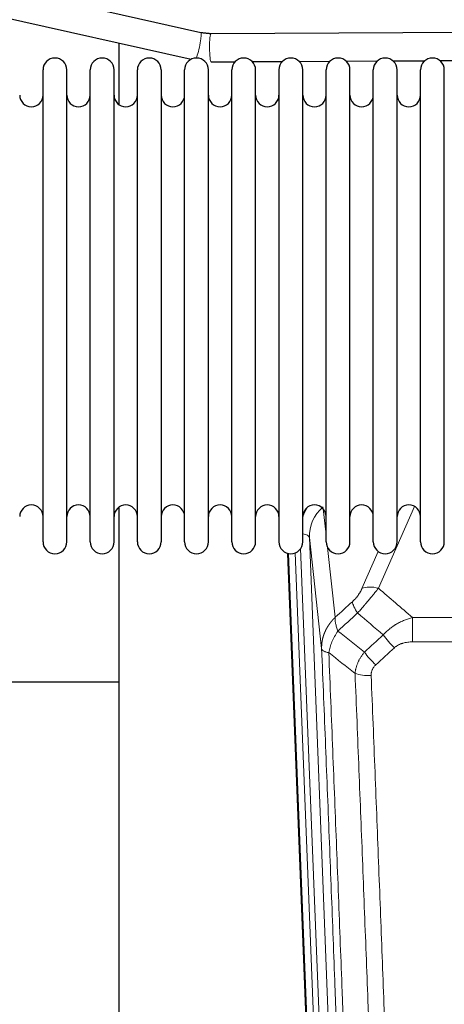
# Model space of a CAD drawing. Header units: inches. Extents: x 0 to 23760, y -13 to 16800.
# Tile 77 of 247: x 7096 to 7278, y 6329 to 6750. Entities that reach past the tile are written whole.
import ezdxf

# ---------------------------------------------------------------- set-up
doc = ezdxf.new("R2010")
doc.units = ezdxf.units.IN
doc.layers.add('254', color=7, linetype='Continuous', true_color=0xffffff)

msp = doc.modelspace()

# ---------------------------------------------------------------- linework, layer by layer
at = {"layer": '254', "color": 2, "linetype": 'Continuous', "lineweight": 25}
for p, q in [((7173.914, 6744.914), (6873.895, 6812.329)), ((6871.264, 6800.621), (7169.732, 6733.554)), ((7304.331, 6745.14), (7178.171, 6744.458)), ((7138.775, 6740.504), (7138.775, 6714.196)), ((7178.236, 6732.458), (7188.526, 6732.514)), ((7195.867, 6732.553), (7208.834, 6732.623)), ((7215.958, 6732.662), (7229.15, 6732.733)), ((7236.041, 6732.77), (7249.469, 6732.843)), ((7256.116, 6732.879), (7269.801, 6732.953)), ((7276.184, 6732.987), (7304.396, 6733.14)), ((7106.315, 6717.592), (7106.315, 6728.992)), ((7116.515, 6717.592), (7116.515, 6728.992)), ((7126.515, 6717.592), (7126.515, 6728.992)), ((7136.715, 6717.592), (7136.715, 6728.992)), ((7146.715, 6717.592), (7146.715, 6728.992)), ((7156.915, 6728.992), (7156.915, 6717.592)), ((7166.915, 6717.592), (7166.915, 6728.992)), ((7177.115, 6717.592), (7177.115, 6728.992)), ((7187.115, 6527.192), (7187.115, 6728.992)), ((7197.315, 6527.192), (7197.315, 6728.992)), ((7207.315, 6728.992), (7207.315, 6527.192)), ((7217.515, 6527.192), (7217.515, 6728.992)), ((7227.515, 6527.192), (7227.515, 6728.992)), ((7237.715, 6527.192), (7237.715, 6728.992)), ((7247.715, 6527.192), (7247.715, 6728.992)), ((7257.915, 6527.192), (7257.915, 6728.992)), ((7267.915, 6527.192), (7267.915, 6728.992)), ((7278.115, 6527.192), (7278.115, 6728.992)), ((7106.315, 6527.192), (7106.315, 6717.592)), ((7116.515, 6527.192), (7116.515, 6717.592)), ((7126.515, 6527.192), (7126.515, 6717.592)), ((7136.715, 6527.192), (7136.715, 6717.592)), ((7146.715, 6527.192), (7146.715, 6717.592)), ((7156.915, 6717.592), (7156.915, 6527.192)), ((7166.915, 6527.192), (7166.915, 6717.592)), ((7177.115, 6527.192), (7177.115, 6717.592)), ((7138.775, 6541.983), (7138.775, 6315.183)), ((7223.71, 6202.888), (7211.137, 6522.252)), ((7138.712, 6467.217), (7066.703, 6467.217))]:
    msp.add_line(p, q, dxfattribs=at)
at = {"layer": '254', "color": 110, "linetype": 'Continuous', "lineweight": 13}
for p, q in [((7178.171, 6744.458), (7178.171, 6744.458)), ((7226.287, 6541.223), (7227.515, 6530.136)), ((7265.282, 6542.346), (7249.902, 6507.315)), ((7220.351, 6528.97), (7233.417, 6197.076)), ((7225.599, 6481.564), (7220.351, 6528.97)), ((7216.607, 6524.285), (7229.425, 6198.703)), ((7228.104, 6524.812), (7231.414, 6494.915)), ((7224.084, 6199.63), (7211.385, 6522.193)), ((7214.32, 6522.461), (7227.078, 6198.41)), ((7242.84, 6507.165), (7249.82, 6523.064)), ((7264.528, 6494.795), (7497.701, 6494.795)), ((7264.528, 6484.364), (7264.528, 6494.795)), ((7497.701, 6484.364), (7264.528, 6484.364))]:
    msp.add_line(p, q, dxfattribs=at)
at = {"layer": '254', "color": 2, "linetype": 'Continuous', "lineweight": 25}
for centre, radius, start, end in [((7111.415, 6728.992), 5.1, 0, 180), ((7131.615, 6728.992), 5.1, 0, 180), ((7151.815, 6728.992), 5.1, 0, 180), ((7172.015, 6728.992), 5.1, 0, 180), ((7192.215, 6728.992), 5.1, 0, 180), ((7212.415, 6728.992), 5.1, 0, 180), ((7232.615, 6728.992), 5.1, 0, 180), ((7252.815, 6728.992), 5.1, 0, 180), ((7273.015, 6728.992), 5.1, 0, 180), ((7101.315, 6718.242), 5, 180, 0), ((7121.515, 6718.242), 5, 180, 0), ((7141.715, 6718.242), 5, 180, 0), ((7161.915, 6718.242), 5, 180, 0), ((7182.115, 6718.242), 5, 180, 0), ((7202.315, 6718.242), 5, 180, 0), ((7222.515, 6718.242), 5, 180, 0), ((7242.715, 6718.242), 5, 180, 0), ((7262.915, 6718.242), 5, 180, 0), ((7101.315, 6537.942), 5, 0, 180), ((7121.515, 6537.942), 5, 0, 180), ((7141.715, 6537.942), 5, 0, 180), ((7161.915, 6537.942), 5, 0, 180), ((7182.115, 6537.942), 5, 0, 180), ((7202.315, 6537.942), 5, 0, 180), ((7222.515, 6537.942), 5, 0, 180), ((7242.715, 6537.942), 5, 0, 180), ((7262.915, 6537.942), 5, 0, 180), ((7111.415, 6527.192), 5.1, 180, 0), ((7131.615, 6527.192), 5.1, 180, 0), ((7151.815, 6527.192), 5.1, 180, 0), ((7172.015, 6527.192), 5.1, 180, 0), ((7192.215, 6527.192), 5.1, 180, 0), ((7212.415, 6527.192), 5.1, 180, 0), ((7232.615, 6527.192), 5.1, 180, 0), ((7252.815, 6527.192), 5.1, 180, 0), ((7273.015, 6527.192), 5.1, 180, 0)]:
    msp.add_arc(centre, radius, start, end, dxfattribs=at)
at = {"layer": '254', "color": 110, "linetype": 'Continuous', "lineweight": 13}
for centre, major_axis, ratio, start_param, end_param in [((7172.599, 6739.06), (1.315, 5.854), 0.1185667, 3.7258307, 6.2831853), ((7178.204, 6738.458), (-0.032, 6), 0.0995249, 0, 1.5702584), ((7178.204, 6738.458), (-0.032, 6), 0.0995249, 1.5702584, 3.1416438), ((7240.378, 6531.315), (24.034, -0.11), 0.8859493, 2.6223803, 2.8322909), ((7240.378, 6529.468), (20.033, -0.591), 0.8872905, 2.3837407, 3.2028538), ((7216.359, 6528.749), (3.997, 0.157), 0.4614673, 0.0341943, 1.2593116), ((7249.902, 6501.144), (-9.156, 4.02), 0.5833249, 4.9631119, 5.806783), ((7245.814, 6495.545), (6.719, -7.407), 0.3029797, 3.5431496, 4.2886573), ((7256.77, 6486.158), (6.736, -7.391), 0.3030979, 4.2875497, 5.03344), ((7248.761, 6478.866), (6.729, -7.397), 0.3051216, 4.2889758, 5.0360109), ((7246.789, 6474.273), (-9.992, -0.404), 0.431453, 0.7935197, 1.5533391)]:
    msp.add_ellipse(centre, major_axis=major_axis, ratio=ratio, start_param=start_param, end_param=end_param, dxfattribs=at)
at = {"layer": '254', "color": 2, "linetype": 'Continuous', "lineweight": 25}
msp.add_open_spline([(7178.17, 6744.458), (7173.915, 6744.913)], degree=1, dxfattribs=at)
at = {"layer": '254', "color": 110, "linetype": 'Continuous', "lineweight": 13}
for points, knots in [([(7242.84, 6507.165), (7242.815, 6507.108), (7242.789, 6507.05), (7242.736, 6506.934), (7242.709, 6506.876), (7242.626, 6506.7), (7242.569, 6506.582), (7242.39, 6506.227), (7242.261, 6505.988), (7242.053, 6505.625), (7241.981, 6505.503), (7241.87, 6505.32), (7241.813, 6505.228), (7241.754, 6505.135), (7241.715, 6505.074), (7241.695, 6505.043), (7241.516, 6504.765), (7241.349, 6504.52), (7240.998, 6504.034), (7240.814, 6503.792), (7240.574, 6503.494), (7240.501, 6503.404), (7240.427, 6503.315), (7240.377, 6503.256), (7240.352, 6503.226), (7240.227, 6503.078), (7240.126, 6502.962), (7239.819, 6502.619), (7239.611, 6502.398), (7239.187, 6501.972), (7238.972, 6501.766), (7238.753, 6501.567)], [0, 0, 0, 0, 0.03125, 0.03125, 0.0625, 0.0625, 0.125, 0.125, 0.25, 0.25, 0.3125, 0.3125, 0.34375, 0.359375, 0.359375, 0.375, 0.375, 0.5, 0.5, 0.625, 0.625, 0.65625, 0.671875, 0.671875, 0.6875, 0.6875, 0.75, 0.75, 0.875, 0.875, 1, 1, 1, 1]), ([(7241.006, 6496.735), (7241.39, 6497.173), (7242.16, 6498.058), (7242.936, 6498.957), (7243.52, 6499.637), (7243.715, 6499.865), (7243.959, 6500.151), (7244.008, 6500.208), (7244.105, 6500.323), (7244.252, 6500.495), (7244.397, 6500.666), (7244.881, 6501.236), (7245.265, 6501.69), (7246.024, 6502.593), (7246.4, 6503.042), (7246.864, 6503.601), (7246.957, 6503.712), (7247.141, 6503.935), (7247.416, 6504.267), (7247.687, 6504.594), (7248.221, 6505.243), (7248.569, 6505.669), (7249.078, 6506.295), (7249.246, 6506.502), (7249.494, 6506.81), (7249.577, 6506.912), (7249.74, 6507.114), (7249.821, 6507.215), (7249.902, 6507.315)], [0, 0, 0, 0, 0.125, 0.25, 0.25, 0.3125, 0.3125, 0.328125, 0.328125, 0.34375, 0.375, 0.375, 0.5, 0.5, 0.625, 0.625, 0.65625, 0.65625, 0.6875, 0.75, 0.75, 0.875, 0.875, 0.9375, 0.9375, 0.96875, 0.96875, 1, 1, 1, 1]), ([(7225.599, 6481.564), (7225.598, 6481.584), (7225.597, 6481.623), (7225.595, 6481.683), (7225.593, 6481.743), (7225.592, 6481.803), (7225.591, 6481.862), (7225.59, 6481.922), (7225.589, 6481.982), (7225.588, 6482.041), (7225.588, 6482.101), (7225.588, 6482.161), (7225.589, 6482.22), (7225.589, 6482.28), (7225.59, 6482.339), (7225.591, 6482.399), (7225.592, 6482.459), (7225.593, 6482.518), (7225.595, 6482.578), (7225.597, 6482.637), (7225.599, 6482.697), (7225.602, 6482.756), (7225.604, 6482.816), (7225.607, 6482.875), (7225.61, 6482.934), (7225.613, 6482.994), (7225.617, 6483.053), (7225.621, 6483.112), (7225.625, 6483.172), (7225.629, 6483.231), (7225.633, 6483.29), (7225.638, 6483.35), (7225.643, 6483.409), (7225.648, 6483.468), (7225.653, 6483.527), (7225.659, 6483.586), (7225.665, 6483.645), (7225.671, 6483.704), (7225.677, 6483.763), (7225.684, 6483.822), (7225.69, 6483.881), (7225.697, 6483.94), (7225.704, 6483.999), (7225.712, 6484.058), (7225.719, 6484.117), (7225.727, 6484.176), (7225.735, 6484.235), (7225.743, 6484.293), (7225.752, 6484.352), (7225.761, 6484.411), (7225.77, 6484.469), (7225.779, 6484.528), (7225.788, 6484.586), (7225.798, 6484.645), (7225.807, 6484.703), (7225.817, 6484.762), (7225.828, 6484.82), (7225.838, 6484.878), (7225.849, 6484.936), (7225.86, 6484.995), (7225.871, 6485.053), (7225.882, 6485.111), (7225.893, 6485.169), (7225.905, 6485.227), (7225.917, 6485.285), (7225.929, 6485.343), (7225.942, 6485.401), (7225.954, 6485.459), (7225.967, 6485.517), (7225.98, 6485.574), (7225.993, 6485.632), (7226.007, 6485.69), (7226.02, 6485.747), (7226.034, 6485.805), (7226.048, 6485.862), (7226.062, 6485.92), (7226.077, 6485.977), (7226.091, 6486.034), (7226.106, 6486.092), (7226.121, 6486.149), (7226.137, 6486.206), (7226.152, 6486.263), (7226.168, 6486.32), (7226.184, 6486.377), (7226.2, 6486.434), (7226.216, 6486.491), (7226.232, 6486.548), (7226.249, 6486.604), (7226.266, 6486.661), (7226.283, 6486.717), (7226.3, 6486.774), (7226.318, 6486.83), (7226.335, 6486.887), (7226.353, 6486.943), (7226.371, 6487), (7226.39, 6487.056), (7226.408, 6487.112), (7226.427, 6487.168), (7226.445, 6487.224), (7226.464, 6487.28), (7226.484, 6487.336), (7226.503, 6487.392), (7226.523, 6487.447), (7226.542, 6487.503), (7226.562, 6487.559), (7226.583, 6487.614), (7226.603, 6487.67), (7226.624, 6487.725), (7226.644, 6487.78), (7226.665, 6487.836), (7226.686, 6487.891), (7226.708, 6487.946), (7226.729, 6488.001), (7226.751, 6488.056), (7226.773, 6488.111), (7226.795, 6488.166), (7226.817, 6488.22), (7226.839, 6488.275), (7226.862, 6488.329), (7226.885, 6488.384), (7226.908, 6488.438), (7226.931, 6488.493), (7226.954, 6488.547), (7226.978, 6488.601), (7227.001, 6488.655), (7227.025, 6488.709), (7227.049, 6488.763), (7227.073, 6488.817), (7227.098, 6488.871), (7227.122, 6488.925), (7227.147, 6488.978), (7227.172, 6489.032), (7227.197, 6489.085), (7227.222, 6489.139), (7227.248, 6489.192), (7227.273, 6489.245), (7227.299, 6489.298), (7227.325, 6489.351), (7227.351, 6489.404), (7227.377, 6489.457), (7227.404, 6489.51), (7227.43, 6489.562), (7227.457, 6489.615), (7227.484, 6489.667), (7227.511, 6489.72), (7227.539, 6489.772), (7227.566, 6489.824), (7227.594, 6489.877), (7227.622, 6489.929), (7227.649, 6489.981), (7227.678, 6490.033), (7227.706, 6490.084), (7227.734, 6490.136), (7227.763, 6490.188), (7227.792, 6490.239), (7227.821, 6490.291), (7227.85, 6490.342), (7227.879, 6490.393), (7227.908, 6490.444), (7227.938, 6490.495), (7227.968, 6490.546), (7227.997, 6490.597), (7228.027, 6490.648), (7228.058, 6490.699), (7228.088, 6490.749), (7228.118, 6490.8), (7228.149, 6490.85), (7228.18, 6490.9), (7228.211, 6490.951), (7228.242, 6491.001), (7228.273, 6491.051), (7228.304, 6491.101), (7228.336, 6491.15), (7228.368, 6491.2), (7228.4, 6491.25), (7228.432, 6491.299), (7228.464, 6491.349), (7228.496, 6491.398), (7228.528, 6491.447), (7228.561, 6491.496), (7228.594, 6491.545), (7228.627, 6491.594), (7228.66, 6491.643), (7228.693, 6491.692), (7228.726, 6491.74), (7228.759, 6491.789), (7228.793, 6491.837), (7228.827, 6491.886), (7228.861, 6491.934), (7228.895, 6491.982), (7228.929, 6492.03), (7228.963, 6492.078), (7228.997, 6492.126), (7229.032, 6492.173), (7229.067, 6492.221), (7229.101, 6492.268), (7229.136, 6492.316), (7229.171, 6492.363), (7229.207, 6492.41), (7229.242, 6492.457), (7229.277, 6492.504), (7229.313, 6492.551), (7229.349, 6492.598), (7229.385, 6492.644), (7229.421, 6492.691), (7229.457, 6492.737), (7229.493, 6492.783), (7229.529, 6492.83), (7229.566, 6492.876), (7229.603, 6492.922), (7229.639, 6492.967), (7229.676, 6493.013), (7229.713, 6493.059), (7229.75, 6493.104), (7229.788, 6493.15), (7229.825, 6493.195), (7229.862, 6493.24), (7229.9, 6493.285), (7229.938, 6493.33), (7229.976, 6493.375), (7230.014, 6493.42), (7230.052, 6493.465), (7230.09, 6493.509), (7230.128, 6493.554), (7230.167, 6493.598), (7230.205, 6493.642), (7230.244, 6493.686), (7230.283, 6493.73), (7230.322, 6493.774), (7230.361, 6493.818), (7230.4, 6493.861), (7230.439, 6493.905), (7230.479, 6493.948), (7230.518, 6493.992), (7230.558, 6494.035), (7230.597, 6494.078), (7230.637, 6494.121), (7230.677, 6494.164), (7230.717, 6494.207), (7230.757, 6494.249), (7230.797, 6494.292), (7230.838, 6494.334), (7230.878, 6494.376), (7230.919, 6494.418), (7230.96, 6494.46), (7231, 6494.502), (7231.041, 6494.544), (7231.082, 6494.586), (7231.123, 6494.627), (7231.164, 6494.669), (7231.206, 6494.71), (7231.247, 6494.752), (7231.288, 6494.793), (7231.33, 6494.834), (7231.372, 6494.875), (7231.4, 6494.902), (7231.414, 6494.915)], [0, 0, 0, 0, 0.0042303, 0.0084583, 0.0126838, 0.016907, 0.0211277, 0.0253461, 0.0295621, 0.0337757, 0.037987, 0.0421959, 0.0464023, 0.0506064, 0.0548082, 0.0590075, 0.0632045, 0.0673991, 0.0715913, 0.0757811, 0.0799686, 0.0841537, 0.0883364, 0.0925167, 0.0966947, 0.1008703, 0.1050435, 0.1092144, 0.1133829, 0.117549, 0.1217128, 0.1258741, 0.1300332, 0.1341898, 0.1383441, 0.1424961, 0.1466456, 0.1507929, 0.1549377, 0.1590802, 0.1632203, 0.1673581, 0.1714935, 0.1756266, 0.1797573, 0.1838856, 0.1880116, 0.1921352, 0.1962565, 0.2003755, 0.204492, 0.2086063, 0.2127182, 0.2168277, 0.2209349, 0.2250397, 0.2291422, 0.2332423, 0.2373401, 0.2414356, 0.2455287, 0.2496195, 0.2537079, 0.257794, 0.2618777, 0.2659591, 0.2700382, 0.2741149, 0.2781893, 0.2822614, 0.2863311, 0.2903985, 0.2944635, 0.2985262, 0.3025866, 0.3066447, 0.3107004, 0.3147538, 0.3188048, 0.3228536, 0.3269, 0.3309441, 0.3349858, 0.3390253, 0.3430624, 0.3470972, 0.3511296, 0.3551598, 0.3591876, 0.3632131, 0.3672363, 0.3712571, 0.3752757, 0.3792919, 0.3833058, 0.3873174, 0.3913267, 0.3953337, 0.3993384, 0.4033407, 0.4073408, 0.4113385, 0.4153339, 0.419327, 0.4233179, 0.4273064, 0.4312926, 0.4352765, 0.4392581, 0.4432373, 0.4472143, 0.451189, 0.4551614, 0.4591315, 0.4630993, 0.4670648, 0.471028, 0.4749889, 0.4789475, 0.4829038, 0.4868578, 0.4908095, 0.494759, 0.4987061, 0.502651, 0.5065936, 0.5105338, 0.5144718, 0.5184076, 0.522341, 0.5262721, 0.530201, 0.5341276, 0.5380519, 0.5419739, 0.5458936, 0.5498111, 0.5537262, 0.5576392, 0.5615498, 0.5654581, 0.5693642, 0.573268, 0.5771696, 0.5810688, 0.5849658, 0.5888606, 0.592753, 0.5966432, 0.6005311, 0.6044168, 0.6083002, 0.6121813, 0.6160602, 0.6199368, 0.6238111, 0.6276832, 0.6315531, 0.6354206, 0.6392859, 0.643149, 0.6470098, 0.6508684, 0.6547247, 0.6585787, 0.6624305, 0.66628, 0.6701273, 0.6739724, 0.6778152, 0.6816557, 0.685494, 0.6893301, 0.6931639, 0.6969955, 0.7008248, 0.7046519, 0.7084768, 0.7122994, 0.7161198, 0.7199379, 0.7237539, 0.7275675, 0.731379, 0.7351882, 0.7389952, 0.7427999, 0.7466024, 0.7504027, 0.7542008, 0.7579966, 0.7617902, 0.7655816, 0.7693708, 0.7731577, 0.7769424, 0.7807249, 0.7845052, 0.7882833, 0.7920591, 0.7958327, 0.7996042, 0.8033734, 0.8071403, 0.8109051, 0.8146677, 0.818428, 0.8221862, 0.8259421, 0.8296958, 0.8334474, 0.8371967, 0.8409438, 0.8446887, 0.8484314, 0.8521719, 0.8559102, 0.8596463, 0.8633802, 0.867112, 0.8708415, 0.8745688, 0.8782939, 0.8820169, 0.8857376, 0.8894562, 0.8931726, 0.8968867, 0.9005987, 0.9043086, 0.9080162, 0.9117216, 0.9154249, 0.919126, 0.9228249, 0.9265216, 0.9302161, 0.9339085, 0.9375987, 0.9412867, 0.9449725, 0.9486562, 0.9523377, 0.956017, 0.9596942, 0.9633691, 0.967042, 0.9707126, 0.9743811, 0.9780474, 0.9817116, 0.9853736, 0.9890334, 0.9926911, 0.9963466, 1, 1, 1, 1]), ([(7232.519, 6489.029), (7232.413, 6489.313), (7232.312, 6489.595), (7232.125, 6490.152), (7232.038, 6490.427), (7231.878, 6490.97), (7231.806, 6491.237), (7231.677, 6491.761), (7231.62, 6492.017), (7231.524, 6492.518), (7231.484, 6492.762), (7231.421, 6493.237), (7231.399, 6493.466), (7231.358, 6494.132), (7231.367, 6494.543), (7231.414, 6494.915)], [0, 0, 0, 0, 0.125, 0.125, 0.25, 0.25, 0.375, 0.375, 0.5, 0.5, 0.625, 0.625, 0.75, 0.75, 1, 1, 1, 1]), ([(7251.952, 6487.344), (7252.152, 6487.573), (7252.358, 6487.798), (7252.675, 6488.13), (7252.782, 6488.24), (7252.999, 6488.457), (7253.108, 6488.564), (7253.661, 6489.095), (7254.122, 6489.502), (7255.079, 6490.279), (7255.575, 6490.651), (7256.217, 6491.093), (7256.346, 6491.18), (7256.542, 6491.31), (7256.608, 6491.353), (7256.739, 6491.438), (7256.805, 6491.48), (7257.136, 6491.69), (7257.471, 6491.893), (7257.811, 6492.089), (7257.947, 6492.167), (7258.015, 6492.205), (7258.221, 6492.32), (7258.358, 6492.395), (7258.772, 6492.616), (7259.049, 6492.757), (7259.887, 6493.166), (7260.452, 6493.418), (7261.595, 6493.88), (7262.173, 6494.09), (7263.341, 6494.473), (7263.932, 6494.644), (7264.528, 6494.795)], [0, 0, 0, 0, 0.0625, 0.0625, 0.09375, 0.09375, 0.125, 0.125, 0.25, 0.25, 0.375, 0.375, 0.40625, 0.40625, 0.421875, 0.421875, 0.4375, 0.4375, 0.5, 0.515625, 0.515625, 0.53125, 0.53125, 0.5625, 0.5625, 0.625, 0.625, 0.75, 0.75, 0.875, 0.875, 1, 1, 1, 1]), ([(7228.654, 6479.783), (7228.783, 6480.528), (7228.962, 6481.29), (7229.418, 6482.835), (7229.696, 6483.617), (7230.183, 6484.79), (7230.358, 6485.182), (7230.73, 6485.963), (7230.928, 6486.352), (7231.554, 6487.514), (7232.016, 6488.28), (7232.519, 6489.029)], [0, 0, 0, 0, 0.25, 0.25, 0.5, 0.5, 0.625, 0.625, 0.75, 0.75, 1, 1, 1, 1]), ([(7237.794, 6158.895), (7237.349, 6171.743), (7236.443, 6197.594), (7235.036, 6236.838), (7234.066, 6263.311), (7233.512, 6278.291), (7233.45, 6279.956), (7233.326, 6283.29), (7233.14, 6288.293), (7232.704, 6299.992), (7232.325, 6310.061), (7232.007, 6318.474), (7231.943, 6320.158), (7231.816, 6323.528), (7231.624, 6328.586), (7231.173, 6340.41), (7230.783, 6350.582), (7229.997, 6370.977), (7228.934, 6398.305), (7227.293, 6439.699), (7226.169, 6467.564), (7225.599, 6481.564)], [0, 0, 0, 0, 0.125, 0.25, 0.375, 0.375, 0.390625, 0.390625, 0.40625, 0.4375, 0.5, 0.5, 0.515625, 0.515625, 0.53125, 0.5625, 0.625, 0.625, 0.75, 0.875, 1, 1, 1, 1]), ([(7225.599, 6481.564), (7225.628, 6481.36), (7225.718, 6481.164), (7225.941, 6480.89), (7226.03, 6480.802), (7226.236, 6480.633), (7226.353, 6480.552), (7226.615, 6480.398), (7226.759, 6480.326), (7227.073, 6480.19), (7227.243, 6480.127), (7227.607, 6480.011), (7227.801, 6479.957), (7228.211, 6479.862), (7228.428, 6479.82), (7228.654, 6479.783)], [0, 0, 0, 0, 0.25, 0.25, 0.375, 0.375, 0.5, 0.5, 0.625, 0.625, 0.75, 0.75, 0.875, 0.875, 1, 1, 1, 1]), ([(7256.77, 6481.889), (7256.895, 6482.003), (7257.025, 6482.114), (7257.227, 6482.273), (7257.295, 6482.325), (7257.433, 6482.427), (7257.502, 6482.477), (7257.855, 6482.719), (7258.149, 6482.894), (7258.759, 6483.213), (7259.075, 6483.356), (7259.483, 6483.516), (7259.565, 6483.547), (7259.73, 6483.607), (7259.812, 6483.636), (7260.06, 6483.72), (7260.227, 6483.772), (7260.728, 6483.917), (7261.065, 6483.998), (7261.745, 6484.136), (7262.087, 6484.191), (7262.777, 6484.279), (7263.124, 6484.311), (7263.823, 6484.354), (7264.175, 6484.364), (7264.528, 6484.364)], [0, 0, 0, 0, 0.0625, 0.0625, 0.09375, 0.09375, 0.125, 0.125, 0.25, 0.25, 0.375, 0.375, 0.40625, 0.40625, 0.4375, 0.4375, 0.5, 0.5, 0.625, 0.625, 0.75, 0.75, 0.875, 0.875, 1, 1, 1, 1]), ([(7228.654, 6479.783), (7229.226, 6465.73), (7230.353, 6437.759), (7231.998, 6396.208), (7233.065, 6368.777), (7233.853, 6348.304), (7234.244, 6338.093), (7234.696, 6326.224), (7234.888, 6321.147), (7235.016, 6317.765), (7235.08, 6316.074), (7235.399, 6307.629), (7235.779, 6297.522), (7236.217, 6285.778), (7236.403, 6280.756), (7236.527, 6277.409), (7236.589, 6275.737), (7237.145, 6260.701), (7238.118, 6234.126), (7239.529, 6194.733), (7240.437, 6168.783), (7240.883, 6155.887)], [0, 0, 0, 0, 0.125, 0.25, 0.375, 0.375, 0.4375, 0.46875, 0.484375, 0.484375, 0.5, 0.5, 0.5625, 0.59375, 0.609375, 0.609375, 0.625, 0.625, 0.75, 0.875, 1, 1, 1, 1]), ([(7239.906, 6470.916), (7239.942, 6471.31), (7239.996, 6471.704), (7240.084, 6472.199), (7240.102, 6472.298), (7240.142, 6472.496), (7240.163, 6472.595), (7240.228, 6472.892), (7240.276, 6473.089), (7240.433, 6473.68), (7240.675, 6474.464), (7240.982, 6475.24), (7241.238, 6475.819), (7241.35, 6476.06), (7241.469, 6476.3), (7241.517, 6476.395), (7241.541, 6476.443), (7241.614, 6476.587), (7241.664, 6476.682), (7241.918, 6477.157), (7242.137, 6477.53), (7242.602, 6478.266), (7243.096, 6478.989), (7243.648, 6479.689), (7243.939, 6480.034)], [0, 0, 0, 0, 0.125, 0.125, 0.15625, 0.15625, 0.1875, 0.1875, 0.25, 0.25, 0.375, 0.5, 0.5, 0.5625, 0.578125, 0.578125, 0.59375, 0.59375, 0.625, 0.625, 0.75, 0.75, 0.875, 1, 1, 1, 1]), ([(7246.789, 6469.955), (7246.781, 6470.169), (7246.783, 6470.382), (7246.8, 6470.648), (7246.804, 6470.701), (7246.814, 6470.808), (7246.819, 6470.861), (7246.839, 6471.02), (7246.854, 6471.125), (7246.909, 6471.439), (7246.958, 6471.645), (7247.078, 6472.052), (7247.15, 6472.253), (7247.276, 6472.55), (7247.322, 6472.648), (7247.394, 6472.794), (7247.419, 6472.842), (7247.47, 6472.938), (7247.496, 6472.986), (7247.631, 6473.223), (7247.749, 6473.406), (7248.005, 6473.759), (7248.143, 6473.929), (7248.438, 6474.257), (7248.595, 6474.415), (7248.761, 6474.567)], [0, 0, 0, 0, 0.125, 0.125, 0.15625, 0.15625, 0.1875, 0.1875, 0.25, 0.25, 0.375, 0.375, 0.5, 0.5, 0.5625, 0.5625, 0.59375, 0.59375, 0.625, 0.625, 0.75, 0.75, 0.875, 0.875, 1, 1, 1, 1]), ([(7251.88, 6152.318), (7251.442, 6165.016), (7250.55, 6190.561), (7249.628, 6216.408), (7248.925, 6235.906), (7248.689, 6242.424), (7248.213, 6255.498), (7247.973, 6262.054), (7247.246, 6281.778), (7246.754, 6294.999), (7246.13, 6311.613), (7246.005, 6314.94), (7245.753, 6321.602), (7245.374, 6331.607), (7244.991, 6341.649), (7244.22, 6361.782), (7243.176, 6388.756), (7241.566, 6429.608), (7240.464, 6457.103), (7239.906, 6470.916)], [0, 0, 0, 0, 0.125, 0.25, 0.25, 0.3125, 0.3125, 0.375, 0.375, 0.5, 0.5, 0.53125, 0.53125, 0.5625, 0.625, 0.625, 0.75, 0.875, 1, 1, 1, 1]), ([(7246.789, 6469.955), (7247.347, 6456.125), (7248.447, 6428.594), (7250.055, 6387.691), (7251.097, 6360.682), (7251.868, 6340.524), (7252.25, 6330.469), (7252.629, 6320.451), (7252.88, 6313.781), (7253.005, 6310.449), (7253.629, 6293.814), (7254.12, 6280.577), (7254.845, 6260.828), (7255.085, 6254.264), (7255.561, 6241.173), (7255.797, 6234.646), (7256.499, 6215.123), (7257.42, 6189.244), (7258.31, 6163.666), (7258.748, 6150.952)], [0, 0, 0, 0, 0.125, 0.25, 0.375, 0.375, 0.4375, 0.46875, 0.46875, 0.5, 0.5, 0.625, 0.625, 0.6875, 0.6875, 0.75, 0.75, 0.875, 1, 1, 1, 1])]:
    msp.add_open_spline(points, degree=3, knots=knots, dxfattribs=at)
for points in [[(7249.902, 6507.315), (7254.781, 6503.144), (7259.656, 6498.971), (7264.528, 6494.795)], [(7231.414, 6494.915), (7233.86, 6497.131), (7236.307, 6499.348), (7238.753, 6501.567)], [(7241.006, 6496.735), (7238.178, 6494.164), (7235.348, 6491.595), (7232.519, 6489.029)], [(7251.952, 6487.344), (7248.306, 6490.476), (7244.657, 6493.606), (7241.006, 6496.735)], [(7232.519, 6489.029), (7236.324, 6486.026), (7240.13, 6483.027), (7243.939, 6480.034)], [(7243.939, 6480.034), (7246.61, 6482.468), (7249.281, 6484.905), (7251.952, 6487.344)], [(7256.77, 6481.889), (7254.101, 6479.446), (7251.431, 6477.006), (7248.761, 6474.567)], [(7239.906, 6470.916), (7236.153, 6473.867), (7232.403, 6476.823), (7228.654, 6479.783)]]:
    msp.add_open_spline(points, degree=3, dxfattribs=at)

doc.saveas('drawing.dxf')
